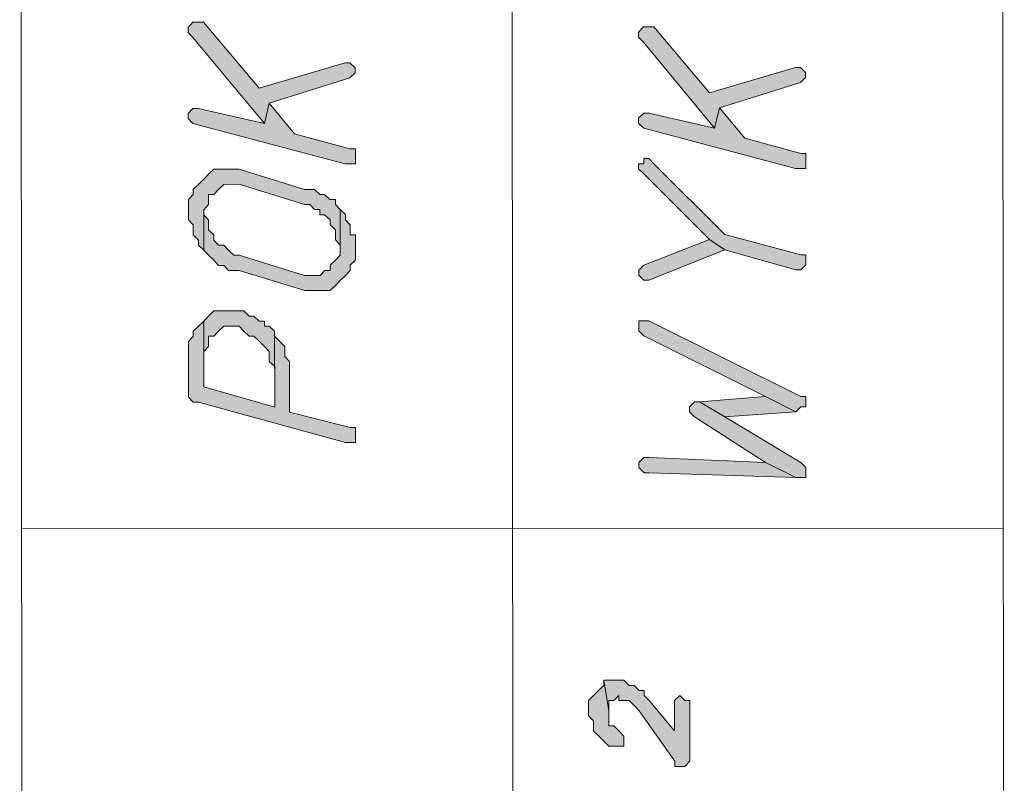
# Model space of a CAD drawing. Header units: inches. Extents: x -5850 to 5646, y 8947 to 13007.
# Tile 29 of 256: x -3538 to -3456, y 9639 to 9702. Entities that reach past the tile are written whole.
import ezdxf

# ---------------------------------------------------------------- set-up
doc = ezdxf.new("R2010")
doc.units = ezdxf.units.IN
doc.header["$MEASUREMENT"] = 0
for name, color, linetype in [('at_Entity', 7, 'Continuous'), ('at_Rect', 7, 'Continuous'), ('at_Solid', 7, 'Continuous')]:
    doc.layers.add(name, color=color, linetype=linetype)

msp = doc.modelspace()

# ---------------------------------------------------------------- hatches: boundary and pattern name
at = {"layer": 'at_Solid', "lineweight": 20}
for points in [[(-3523.715, 9701.165), (-3523.324, 9700.748), (-3517.351, 9693.57), (-3516.962, 9695.26), (-3510.217, 9697.38), (-3509.771, 9697.799), (-3509.771, 9698.222), (-3510.218, 9698.646), (-3510.608, 9698.645), (-3517.8, 9696.526), (-3522.433, 9702.014), (-3523.325, 9702.013), (-3523.715, 9701.589)], [(-3486.129, 9700.781), (-3485.705, 9700.357), (-3479.782, 9693.18), (-3479.366, 9694.87), (-3472.603, 9696.99), (-3472.185, 9697.414), (-3472.186, 9697.832), (-3472.604, 9698.256), (-3473.028, 9698.255), (-3480.209, 9696.135), (-3484.859, 9701.624), (-3485.706, 9701.623), (-3486.13, 9701.199)], [(-3523.708, 9693.989), (-3523.318, 9693.565), (-3510.601, 9690.197), (-3509.764, 9690.198), (-3509.765, 9691.04), (-3509.765, 9691.464), (-3510.211, 9691.463), (-3514.841, 9692.725), (-3516.962, 9695.26), (-3517.351, 9693.57), (-3522.873, 9694.831), (-3523.319, 9694.831), (-3523.709, 9694.412)], [(-3486.123, 9693.598), (-3485.699, 9693.175), (-3473.021, 9689.807), (-3472.179, 9689.808), (-3472.179, 9690.655), (-3472.18, 9691.074), (-3472.598, 9691.073), (-3477.25, 9692.34), (-3479.366, 9694.87), (-3479.782, 9693.18), (-3485.276, 9694.447), (-3485.7, 9694.446), (-3486.123, 9694.022)], [(-3486.12, 9689.795), (-3485.695, 9689.377), (-3480.198, 9683.89), (-3478.931, 9683.043), (-3473.013, 9681.359), (-3472.589, 9681.359), (-3472.171, 9681.783), (-3472.172, 9682.207), (-3472.172, 9682.625), (-3472.59, 9682.625), (-3478.932, 9684.314), (-3484.849, 9690.22), (-3485.273, 9690.644), (-3485.697, 9690.643), (-3485.696, 9690.219), (-3486.12, 9690.219)], [(-3523.702, 9686.382), (-3523.701, 9685.54), (-3523.31, 9685.117), (-3523.309, 9684.275), (-3522.863, 9683.851), (-3522.863, 9683.428), (-3522.416, 9683.004), (-3522.419, 9686.384), (-3522.029, 9686.808), (-3522.03, 9687.65), (-3521.584, 9687.65), (-3521.194, 9688.074), (-3520.748, 9688.498), (-3519.465, 9688.5), (-3513.999, 9686.815), (-3513.553, 9686.815), (-3513.162, 9686.392), (-3512.716, 9686.392), (-3512.716, 9685.968), (-3512.325, 9685.969), (-3511.879, 9685.551), (-3511.879, 9685.127), (-3511.432, 9684.704), (-3511.431, 9683.862), (-3511.041, 9683.438), (-3511.04, 9683.014), (-3511.043, 9686.394), (-3511.434, 9686.817), (-3511.434, 9687.241), (-3511.88, 9687.241), (-3512.327, 9687.658), (-3512.717, 9687.658), (-3513.164, 9688.081), (-3514, 9688.081), (-3519.467, 9689.765), (-3521.586, 9689.764), (-3522.031, 9689.345), (-3522.421, 9688.921), (-3522.867, 9688.497), (-3523.313, 9688.072), (-3523.312, 9687.649), (-3523.702, 9687.23), (-3523.702, 9686.806)], [(-3522.416, 9683.004), (-3522.025, 9682.581), (-3521.579, 9682.163), (-3521.188, 9681.739), (-3520.742, 9681.74), (-3520.351, 9681.316), (-3519.459, 9681.317), (-3513.993, 9679.632), (-3511.874, 9679.634), (-3511.428, 9680.059), (-3511.038, 9680.483), (-3510.592, 9680.907), (-3510.202, 9681.325), (-3510.203, 9681.749), (-3509.757, 9682.173), (-3509.758, 9683.016), (-3509.759, 9684.287), (-3510.205, 9684.287), (-3510.206, 9685.129), (-3510.596, 9685.552), (-3510.597, 9685.97), (-3511.043, 9686.394), (-3511.04, 9683.014), (-3511.04, 9682.591), (-3511.43, 9682.172), (-3511.876, 9681.748), (-3511.875, 9681.324), (-3512.321, 9681.324), (-3512.711, 9680.905), (-3513.994, 9680.904), (-3519.46, 9682.583), (-3519.906, 9682.583), (-3520.353, 9683.006), (-3520.744, 9683.43), (-3521.19, 9683.429), (-3521.58, 9683.853), (-3521.581, 9684.276), (-3522.027, 9684.694), (-3522.028, 9685.542), (-3522.419, 9685.96), (-3522.419, 9686.384)], [(-3486.112, 9680.929), (-3485.688, 9680.505), (-3485.264, 9680.506), (-3478.931, 9683.043), (-3480.198, 9683.89), (-3485.689, 9681.771), (-3486.112, 9681.347)], [(-3522.411, 9677.093), (-3522.409, 9674.556), (-3522.019, 9674.98), (-3522.019, 9675.828), (-3521.573, 9675.828), (-3521.183, 9676.247), (-3520.738, 9676.671), (-3519.455, 9676.672), (-3519.064, 9676.249), (-3518.618, 9675.831), (-3518.227, 9675.831), (-3517.781, 9675.408), (-3517.334, 9674.984), (-3516.944, 9674.561), (-3516.943, 9673.719), (-3516.496, 9673.295), (-3516.493, 9669.916), (-3516.499, 9676.251), (-3516.946, 9676.674), (-3517.336, 9676.674), (-3517.336, 9677.098), (-3517.782, 9677.097), (-3518.229, 9677.515), (-3518.619, 9677.515), (-3519.066, 9677.938), (-3521.575, 9677.936), (-3522.021, 9677.512)], [(-3523.691, 9674.555), (-3523.688, 9671.181), (-3523.688, 9670.757), (-3523.297, 9670.334), (-3522.851, 9670.334), (-3510.58, 9666.966), (-3509.743, 9666.967), (-3509.744, 9667.809), (-3509.744, 9668.232), (-3510.191, 9668.232), (-3515.266, 9669.493), (-3515.27, 9673.72), (-3515.661, 9674.144), (-3515.661, 9674.986), (-3516.108, 9675.409), (-3516.499, 9675.833), (-3516.499, 9676.251), (-3516.493, 9669.916), (-3522.406, 9671.6), (-3522.411, 9677.093), (-3522.857, 9676.669), (-3523.302, 9676.245), (-3523.302, 9675.827), (-3523.692, 9675.402), (-3523.692, 9674.979)], [(-3486.108, 9676.702), (-3486.108, 9676.278), (-3485.683, 9675.86), (-3475.541, 9670.8), (-3473.003, 9669.531), (-3472.579, 9669.955), (-3472.161, 9669.956), (-3472.162, 9670.803), (-3472.58, 9670.803), (-3485.261, 9677.126), (-3486.108, 9677.126)], [(-3481.875, 9669.523), (-3481.45, 9669.105), (-3475.536, 9665.307), (-3472.998, 9664.044), (-3472.156, 9664.045), (-3472.156, 9664.887), (-3472.575, 9665.31), (-3478.919, 9669.108), (-3481.033, 9670.372), (-3481.452, 9670.371), (-3481.875, 9669.947)], [(-3481.033, 9670.372), (-3478.919, 9669.108), (-3473.003, 9669.531), (-3475.541, 9670.8)], [(-3486.097, 9664.874), (-3485.673, 9664.451), (-3485.249, 9664.451), (-3472.998, 9664.044), (-3475.536, 9665.307), (-3485.251, 9665.723), (-3485.674, 9665.722), (-3486.098, 9665.298)], [(-3490.301, 9645.018), (-3490.3, 9644.176), (-3489.876, 9643.753), (-3489.875, 9642.905), (-3489.457, 9642.482), (-3489.033, 9642.064), (-3488.608, 9641.641), (-3487.343, 9641.642), (-3487.343, 9642.484), (-3487.762, 9642.907), (-3488.186, 9643.331), (-3488.61, 9643.33), (-3488.611, 9644.596), (-3489.037, 9647.133), (-3489.037, 9646.709), (-3489.46, 9646.285), (-3489.878, 9645.866), (-3490.301, 9645.442)], [(-3489.037, 9647.133), (-3488.611, 9644.596), (-3488.612, 9645.444), (-3488.188, 9645.444), (-3487.765, 9645.868), (-3487.764, 9645.445), (-3486.922, 9645.445), (-3486.498, 9645.022), (-3486.079, 9644.598), (-3483.114, 9640.38), (-3483.114, 9639.956), (-3482.272, 9639.957), (-3481.849, 9640.381), (-3481.853, 9645.45), (-3482.277, 9645.449), (-3482.696, 9645.873), (-3483.119, 9645.449), (-3483.117, 9642.911), (-3485.232, 9645.447), (-3485.657, 9645.87), (-3485.657, 9646.288), (-3486.081, 9646.288), (-3486.499, 9646.711), (-3486.923, 9646.711), (-3487.347, 9647.135), (-3488.613, 9647.133)]]:
    msp.add_hatch(color=7, dxfattribs=at).paths.add_polyline_path(points)

# ---------------------------------------------------------------- linework, layer by layer
at = {"layer": 'at_Entity', "color": 7, "lineweight": 20}
for p, q in [((-3496.556, 9574.895), (-3496.785, 9831.293)), ((-3523.325, 9702.013), (-3523.715, 9701.589)), ((-3523.715, 9701.589), (-3523.715, 9701.165)), ((-3522.433, 9702.014), (-3523.325, 9702.013)), ((-3517.8, 9696.526), (-3522.433, 9702.014)), ((-3485.706, 9701.623), (-3486.13, 9701.199)), ((-3484.859, 9701.624), (-3485.706, 9701.623)), ((-3480.209, 9696.135), (-3484.859, 9701.624)), ((-3523.715, 9701.165), (-3523.715, 9701.165)), ((-3523.715, 9701.165), (-3523.324, 9700.748)), ((-3523.324, 9700.748), (-3517.351, 9693.57)), ((-3486.13, 9701.199), (-3486.129, 9700.781)), ((-3486.129, 9700.781), (-3486.129, 9700.781)), ((-3486.129, 9700.781), (-3485.705, 9700.357)), ((-3485.705, 9700.357), (-3479.782, 9693.18)), ((-3510.608, 9698.645), (-3517.8, 9696.526)), ((-3510.218, 9698.646), (-3510.608, 9698.645)), ((-3509.771, 9698.222), (-3510.218, 9698.646)), ((-3509.771, 9697.799), (-3509.771, 9698.222)), ((-3509.771, 9698.222), (-3509.771, 9698.222)), ((-3473.028, 9698.255), (-3480.209, 9696.135)), ((-3472.604, 9698.256), (-3473.028, 9698.255)), ((-3472.186, 9697.832), (-3472.604, 9698.256)), ((-3516.962, 9695.26), (-3510.217, 9697.38)), ((-3510.217, 9697.38), (-3509.771, 9697.799)), ((-3510.217, 9697.38), (-3510.217, 9697.38)), ((-3472.603, 9696.99), (-3472.185, 9697.414)), ((-3472.185, 9697.414), (-3472.186, 9697.832)), ((-3472.186, 9697.832), (-3472.186, 9697.832)), ((-3479.366, 9694.87), (-3472.603, 9696.99)), ((-3472.603, 9696.99), (-3472.603, 9696.99)), ((-3517.351, 9693.57), (-3516.962, 9695.26)), ((-3516.962, 9695.26), (-3517.351, 9693.57)), ((-3514.841, 9692.725), (-3516.962, 9695.26)), ((-3479.782, 9693.18), (-3479.366, 9694.87)), ((-3479.366, 9694.87), (-3479.782, 9693.18)), ((-3477.25, 9692.34), (-3479.366, 9694.87)), ((-3523.319, 9694.831), (-3523.709, 9694.412)), ((-3523.709, 9694.412), (-3523.708, 9693.989)), ((-3522.873, 9694.831), (-3523.319, 9694.831)), ((-3517.351, 9693.57), (-3522.873, 9694.831)), ((-3485.7, 9694.446), (-3486.123, 9694.022)), ((-3485.276, 9694.447), (-3485.7, 9694.446)), ((-3479.782, 9693.18), (-3485.276, 9694.447)), ((-3523.708, 9693.989), (-3523.708, 9693.989)), ((-3523.708, 9693.989), (-3523.318, 9693.565)), ((-3523.318, 9693.565), (-3523.318, 9693.565)), ((-3523.318, 9693.565), (-3510.601, 9690.197)), ((-3486.123, 9694.022), (-3486.123, 9693.598)), ((-3486.123, 9693.598), (-3486.123, 9693.598)), ((-3486.123, 9693.598), (-3485.699, 9693.175)), ((-3510.211, 9691.463), (-3514.841, 9692.725)), ((-3485.699, 9693.175), (-3485.699, 9693.175)), ((-3485.699, 9693.175), (-3473.021, 9689.807)), ((-3472.598, 9691.073), (-3477.25, 9692.34)), ((-3509.765, 9691.464), (-3510.211, 9691.463)), ((-3509.765, 9691.04), (-3509.765, 9691.464)), ((-3509.764, 9690.198), (-3509.765, 9691.04)), ((-3472.18, 9691.074), (-3472.598, 9691.073)), ((-3472.179, 9690.655), (-3472.18, 9691.074)), ((-3510.601, 9690.197), (-3509.764, 9690.198)), ((-3485.696, 9690.219), (-3486.12, 9690.219)), ((-3486.12, 9690.219), (-3486.12, 9689.795)), ((-3485.273, 9690.644), (-3485.697, 9690.643)), ((-3485.697, 9690.643), (-3485.696, 9690.219)), ((-3484.849, 9690.22), (-3485.273, 9690.644)), ((-3478.932, 9684.314), (-3484.849, 9690.22)), ((-3484.849, 9690.22), (-3484.849, 9690.22)), ((-3472.179, 9689.808), (-3472.179, 9690.655)), ((-3522.031, 9689.345), (-3522.421, 9688.921)), ((-3521.586, 9689.764), (-3522.031, 9689.345)), ((-3522.031, 9689.345), (-3522.031, 9689.345)), ((-3519.467, 9689.765), (-3521.586, 9689.764)), ((-3514, 9688.081), (-3519.467, 9689.765)), ((-3486.12, 9689.795), (-3486.12, 9689.795)), ((-3486.12, 9689.795), (-3485.695, 9689.377)), ((-3485.695, 9689.377), (-3480.198, 9683.89)), ((-3473.021, 9689.807), (-3472.179, 9689.808)), ((-3522.867, 9688.497), (-3523.313, 9688.072)), ((-3522.421, 9688.921), (-3522.867, 9688.497)), ((-3522.867, 9688.497), (-3522.867, 9688.497)), ((-3521.194, 9688.074), (-3520.748, 9688.498)), ((-3520.748, 9688.498), (-3519.465, 9688.5)), ((-3519.465, 9688.5), (-3513.999, 9686.815)), ((-3523.312, 9687.649), (-3523.702, 9687.23)), ((-3523.313, 9688.072), (-3523.312, 9687.649)), ((-3522.029, 9686.808), (-3522.03, 9687.65)), ((-3522.03, 9687.65), (-3521.584, 9687.65)), ((-3521.584, 9687.65), (-3521.194, 9688.074)), ((-3521.194, 9688.074), (-3521.194, 9688.074)), ((-3513.164, 9688.081), (-3514, 9688.081)), ((-3512.717, 9687.658), (-3513.164, 9688.081)), ((-3512.327, 9687.658), (-3512.717, 9687.658)), ((-3511.88, 9687.241), (-3512.327, 9687.658)), ((-3523.702, 9687.23), (-3523.702, 9686.806)), ((-3523.702, 9686.806), (-3523.702, 9686.382)), ((-3522.419, 9686.384), (-3522.029, 9686.808)), ((-3513.999, 9686.815), (-3513.553, 9686.815)), ((-3513.553, 9686.815), (-3513.162, 9686.392)), ((-3511.434, 9687.241), (-3511.88, 9687.241)), ((-3511.434, 9686.817), (-3511.434, 9687.241)), ((-3511.043, 9686.394), (-3511.434, 9686.817)), ((-3523.702, 9686.382), (-3523.701, 9685.54)), ((-3522.419, 9685.96), (-3522.419, 9686.384)), ((-3522.419, 9686.384), (-3522.416, 9683.004)), ((-3522.416, 9683.004), (-3522.419, 9686.384)), ((-3522.419, 9686.384), (-3522.419, 9686.384)), ((-3522.028, 9685.542), (-3522.419, 9685.96)), ((-3513.162, 9686.392), (-3512.716, 9686.392)), ((-3512.716, 9686.392), (-3512.716, 9685.968)), ((-3512.716, 9685.968), (-3512.325, 9685.969)), ((-3512.325, 9685.969), (-3511.879, 9685.551)), ((-3510.597, 9685.97), (-3511.043, 9686.394)), ((-3511.043, 9686.394), (-3511.04, 9683.014)), ((-3511.04, 9683.014), (-3511.043, 9686.394)), ((-3510.596, 9685.552), (-3510.597, 9685.97)), ((-3523.701, 9685.54), (-3523.31, 9685.117)), ((-3523.31, 9685.117), (-3523.309, 9684.275)), ((-3522.027, 9684.694), (-3522.028, 9685.542)), ((-3511.879, 9685.551), (-3511.879, 9685.127)), ((-3511.879, 9685.127), (-3511.432, 9684.704)), ((-3510.206, 9685.129), (-3510.596, 9685.552)), ((-3510.205, 9684.287), (-3510.206, 9685.129)), ((-3523.309, 9684.275), (-3522.863, 9683.851)), ((-3521.581, 9684.276), (-3522.027, 9684.694)), ((-3521.58, 9683.853), (-3521.581, 9684.276)), ((-3511.432, 9684.704), (-3511.431, 9683.862)), ((-3509.759, 9684.287), (-3510.205, 9684.287)), ((-3509.758, 9683.016), (-3509.759, 9684.287)), ((-3472.59, 9682.625), (-3478.932, 9684.314)), ((-3522.863, 9683.851), (-3522.863, 9683.428)), ((-3522.863, 9683.428), (-3522.416, 9683.004)), ((-3521.19, 9683.429), (-3521.58, 9683.853)), ((-3520.744, 9683.43), (-3521.19, 9683.429)), ((-3520.353, 9683.006), (-3520.744, 9683.43)), ((-3511.431, 9683.862), (-3511.041, 9683.438)), ((-3511.041, 9683.438), (-3511.04, 9683.014)), ((-3480.198, 9683.89), (-3485.689, 9681.771)), ((-3480.198, 9683.89), (-3478.931, 9683.043)), ((-3478.931, 9683.043), (-3480.198, 9683.89)), ((-3522.416, 9683.004), (-3522.025, 9682.581)), ((-3522.025, 9682.581), (-3521.579, 9682.163)), ((-3519.906, 9682.583), (-3520.353, 9683.006)), ((-3520.353, 9683.006), (-3520.353, 9683.006)), ((-3519.46, 9682.583), (-3519.906, 9682.583)), ((-3513.994, 9680.904), (-3519.46, 9682.583)), ((-3511.04, 9682.591), (-3511.43, 9682.172)), ((-3511.04, 9683.014), (-3511.04, 9682.591)), ((-3509.757, 9682.173), (-3509.758, 9683.016)), ((-3485.264, 9680.506), (-3478.931, 9683.043)), ((-3478.931, 9683.043), (-3473.013, 9681.359)), ((-3472.172, 9682.625), (-3472.59, 9682.625)), ((-3472.172, 9682.207), (-3472.172, 9682.625)), ((-3521.579, 9682.163), (-3521.579, 9682.163)), ((-3521.579, 9682.163), (-3521.188, 9681.739)), ((-3521.188, 9681.739), (-3520.742, 9681.74)), ((-3520.742, 9681.74), (-3520.351, 9681.316)), ((-3511.43, 9682.172), (-3511.876, 9681.748)), ((-3511.876, 9681.748), (-3511.875, 9681.324)), ((-3511.43, 9682.172), (-3511.43, 9682.172)), ((-3510.203, 9681.749), (-3509.757, 9682.173)), ((-3510.202, 9681.325), (-3510.203, 9681.749)), ((-3485.689, 9681.771), (-3486.112, 9681.347)), ((-3485.689, 9681.771), (-3485.689, 9681.771)), ((-3472.589, 9681.359), (-3472.171, 9681.783)), ((-3472.171, 9681.783), (-3472.172, 9682.207)), ((-3520.351, 9681.316), (-3519.459, 9681.317)), ((-3519.459, 9681.317), (-3513.993, 9679.632)), ((-3512.711, 9680.905), (-3513.994, 9680.904)), ((-3512.321, 9681.324), (-3512.711, 9680.905)), ((-3511.875, 9681.324), (-3512.321, 9681.324)), ((-3511.038, 9680.483), (-3510.592, 9680.907)), ((-3510.592, 9680.907), (-3510.202, 9681.325)), ((-3486.112, 9681.347), (-3486.112, 9680.929)), ((-3486.112, 9680.929), (-3486.112, 9680.929)), ((-3486.112, 9680.929), (-3485.688, 9680.505)), ((-3473.013, 9681.359), (-3472.589, 9681.359)), ((-3511.428, 9680.059), (-3511.038, 9680.483)), ((-3511.038, 9680.483), (-3511.038, 9680.483)), ((-3485.688, 9680.505), (-3485.264, 9680.506)), ((-3513.993, 9679.632), (-3511.874, 9679.634)), ((-3511.874, 9679.634), (-3511.428, 9680.059)), ((-3511.428, 9680.059), (-3511.428, 9680.059)), ((-3521.575, 9677.936), (-3522.021, 9677.512)), ((-3519.066, 9677.938), (-3521.575, 9677.936)), ((-3518.619, 9677.515), (-3519.066, 9677.938)), ((-3522.411, 9677.093), (-3522.857, 9676.669)), ((-3522.021, 9677.512), (-3522.411, 9677.093)), ((-3522.411, 9677.093), (-3522.409, 9674.556)), ((-3522.406, 9671.6), (-3522.411, 9677.093)), ((-3522.021, 9677.512), (-3522.021, 9677.512)), ((-3518.229, 9677.515), (-3518.619, 9677.515)), ((-3517.782, 9677.097), (-3518.229, 9677.515)), ((-3517.336, 9677.098), (-3517.782, 9677.097)), ((-3517.336, 9676.674), (-3517.336, 9677.098)), ((-3485.261, 9677.126), (-3486.108, 9677.126)), ((-3486.108, 9677.126), (-3486.108, 9676.702)), ((-3472.58, 9670.803), (-3485.261, 9677.126)), ((-3522.857, 9676.669), (-3523.302, 9676.245)), ((-3523.302, 9676.245), (-3523.302, 9675.827)), ((-3522.857, 9676.669), (-3522.857, 9676.669)), ((-3521.573, 9675.828), (-3521.183, 9676.247)), ((-3521.183, 9676.247), (-3520.738, 9676.671)), ((-3521.183, 9676.247), (-3521.183, 9676.247)), ((-3520.738, 9676.671), (-3519.455, 9676.672)), ((-3519.455, 9676.672), (-3519.064, 9676.249)), ((-3519.064, 9676.249), (-3519.064, 9676.249)), ((-3519.064, 9676.249), (-3518.618, 9675.831)), ((-3516.946, 9676.674), (-3517.336, 9676.674)), ((-3516.499, 9676.251), (-3516.946, 9676.674)), ((-3516.493, 9669.916), (-3516.499, 9676.251)), ((-3516.499, 9675.833), (-3516.499, 9676.251)), ((-3516.499, 9676.251), (-3516.493, 9669.916)), ((-3486.108, 9676.702), (-3486.108, 9676.278)), ((-3486.108, 9676.278), (-3485.683, 9675.86)), ((-3523.302, 9675.827), (-3523.692, 9675.402)), ((-3523.692, 9675.402), (-3523.692, 9674.979)), ((-3522.019, 9674.98), (-3522.019, 9675.828)), ((-3522.019, 9675.828), (-3521.573, 9675.828)), ((-3518.618, 9675.831), (-3518.227, 9675.831)), ((-3518.227, 9675.831), (-3517.781, 9675.408)), ((-3517.781, 9675.408), (-3517.334, 9674.984)), ((-3516.108, 9675.409), (-3516.499, 9675.833)), ((-3515.661, 9674.986), (-3516.108, 9675.409)), ((-3516.108, 9675.409), (-3516.108, 9675.409)), ((-3485.683, 9675.86), (-3475.541, 9670.8)), ((-3523.692, 9674.979), (-3523.691, 9674.555)), ((-3523.691, 9674.555), (-3523.688, 9671.181)), ((-3522.409, 9674.556), (-3522.019, 9674.98)), ((-3522.409, 9674.556), (-3522.409, 9674.556)), ((-3517.334, 9674.984), (-3517.334, 9674.984)), ((-3517.334, 9674.984), (-3516.944, 9674.561)), ((-3516.944, 9674.561), (-3516.943, 9673.719)), ((-3515.661, 9674.144), (-3515.661, 9674.986)), ((-3516.943, 9673.719), (-3516.496, 9673.295)), ((-3515.27, 9673.72), (-3515.661, 9674.144)), ((-3515.266, 9669.493), (-3515.27, 9673.72)), ((-3516.496, 9673.295), (-3516.493, 9669.916)), ((-3523.688, 9671.181), (-3523.688, 9670.757)), ((-3516.493, 9669.916), (-3522.406, 9671.6)), ((-3523.688, 9670.757), (-3523.297, 9670.334)), ((-3523.297, 9670.334), (-3522.851, 9670.334)), ((-3522.851, 9670.334), (-3510.58, 9666.966)), ((-3481.452, 9670.371), (-3481.875, 9669.947)), ((-3481.033, 9670.372), (-3481.452, 9670.371)), ((-3475.541, 9670.8), (-3481.033, 9670.372)), ((-3481.033, 9670.372), (-3478.919, 9669.108)), ((-3478.919, 9669.108), (-3481.033, 9670.372)), ((-3473.003, 9669.531), (-3475.541, 9670.8)), ((-3475.541, 9670.8), (-3473.003, 9669.531)), ((-3472.162, 9670.803), (-3472.58, 9670.803)), ((-3472.161, 9669.956), (-3472.162, 9670.803)), ((-3510.191, 9668.232), (-3515.266, 9669.493)), ((-3481.875, 9669.947), (-3481.875, 9669.523)), ((-3481.875, 9669.523), (-3481.875, 9669.523)), ((-3481.875, 9669.523), (-3481.45, 9669.105)), ((-3478.919, 9669.108), (-3473.003, 9669.531)), ((-3473.003, 9669.531), (-3472.579, 9669.955)), ((-3472.579, 9669.955), (-3472.161, 9669.956)), ((-3481.45, 9669.105), (-3475.536, 9665.307)), ((-3472.575, 9665.31), (-3478.919, 9669.108)), ((-3509.744, 9668.232), (-3510.191, 9668.232)), ((-3509.744, 9667.809), (-3509.744, 9668.232)), ((-3509.743, 9666.967), (-3509.744, 9667.809)), ((-3510.58, 9666.966), (-3509.743, 9666.967)), ((-3485.674, 9665.722), (-3486.098, 9665.298)), ((-3486.098, 9665.298), (-3486.097, 9664.874)), ((-3485.251, 9665.723), (-3485.674, 9665.722)), ((-3475.536, 9665.307), (-3485.251, 9665.723)), ((-3475.536, 9665.307), (-3472.998, 9664.044)), ((-3472.998, 9664.044), (-3475.536, 9665.307)), ((-3472.156, 9664.887), (-3472.575, 9665.31)), ((-3486.097, 9664.874), (-3486.097, 9664.874)), ((-3486.097, 9664.874), (-3485.673, 9664.451)), ((-3472.156, 9664.045), (-3472.156, 9664.887)), ((-3485.673, 9664.451), (-3485.249, 9664.451)), ((-3485.249, 9664.451), (-3472.998, 9664.044)), ((-3472.998, 9664.044), (-3472.156, 9664.045)), ((-3537.619, 9659.759), (-3455.679, 9659.832)), ((-3489.037, 9646.709), (-3489.46, 9646.285)), ((-3489.037, 9647.133), (-3488.611, 9644.596)), ((-3488.613, 9647.133), (-3489.037, 9647.133)), ((-3488.611, 9644.596), (-3489.037, 9647.133)), ((-3489.037, 9647.133), (-3489.037, 9646.709)), ((-3487.347, 9647.135), (-3488.613, 9647.133)), ((-3486.923, 9646.711), (-3487.347, 9647.135)), ((-3486.499, 9646.711), (-3486.923, 9646.711)), ((-3486.081, 9646.288), (-3486.499, 9646.711)), ((-3489.878, 9645.866), (-3490.301, 9645.442)), ((-3489.46, 9646.285), (-3489.878, 9645.866)), ((-3489.878, 9645.866), (-3489.878, 9645.866)), ((-3489.46, 9646.285), (-3489.46, 9646.285)), ((-3488.188, 9645.444), (-3487.765, 9645.868)), ((-3487.765, 9645.868), (-3487.764, 9645.445)), ((-3485.657, 9646.288), (-3486.081, 9646.288)), ((-3485.657, 9645.87), (-3485.657, 9646.288)), ((-3485.232, 9645.447), (-3485.657, 9645.87)), ((-3482.696, 9645.873), (-3483.119, 9645.449)), ((-3482.277, 9645.449), (-3482.696, 9645.873)), ((-3490.301, 9645.442), (-3490.301, 9645.018)), ((-3490.301, 9645.018), (-3490.3, 9644.176)), ((-3488.611, 9644.596), (-3488.612, 9645.444)), ((-3488.612, 9645.444), (-3488.188, 9645.444)), ((-3487.764, 9645.445), (-3486.922, 9645.445)), ((-3486.922, 9645.445), (-3486.498, 9645.022)), ((-3486.498, 9645.022), (-3486.498, 9645.022)), ((-3486.498, 9645.022), (-3486.079, 9644.598)), ((-3483.117, 9642.911), (-3485.232, 9645.447)), ((-3485.232, 9645.447), (-3485.232, 9645.447)), ((-3483.119, 9645.449), (-3483.117, 9642.911)), ((-3481.853, 9645.45), (-3482.277, 9645.449)), ((-3481.849, 9640.381), (-3481.853, 9645.45)), ((-3490.3, 9644.176), (-3489.876, 9643.753)), ((-3488.61, 9643.33), (-3488.611, 9644.596)), ((-3486.079, 9644.598), (-3483.114, 9640.38)), ((-3489.876, 9643.753), (-3489.875, 9642.905)), ((-3488.186, 9643.331), (-3488.61, 9643.33)), ((-3487.762, 9642.907), (-3488.186, 9643.331)), ((-3489.875, 9642.905), (-3489.457, 9642.482)), ((-3489.457, 9642.482), (-3489.033, 9642.064)), ((-3487.343, 9642.484), (-3487.762, 9642.907)), ((-3487.762, 9642.907), (-3487.762, 9642.907)), ((-3487.343, 9641.642), (-3487.343, 9642.484)), ((-3489.033, 9642.064), (-3489.033, 9642.064)), ((-3489.033, 9642.064), (-3488.608, 9641.641)), ((-3488.608, 9641.641), (-3487.343, 9641.642)), ((-3483.114, 9640.38), (-3483.114, 9639.956)), ((-3483.114, 9639.956), (-3482.272, 9639.957)), ((-3482.272, 9639.957), (-3481.849, 9640.381))]:
    msp.add_line(p, q, dxfattribs=at)
at = {"layer": 'at_Rect', "color": 7, "lineweight": 20}
for p, q in [((-3455.603, 9574.931), (-3455.832, 9831.329)), ((-3537.777, 9831.256), (-3537.548, 9574.858))]:
    msp.add_line(p, q, dxfattribs=at)

doc.saveas('drawing.dxf')
